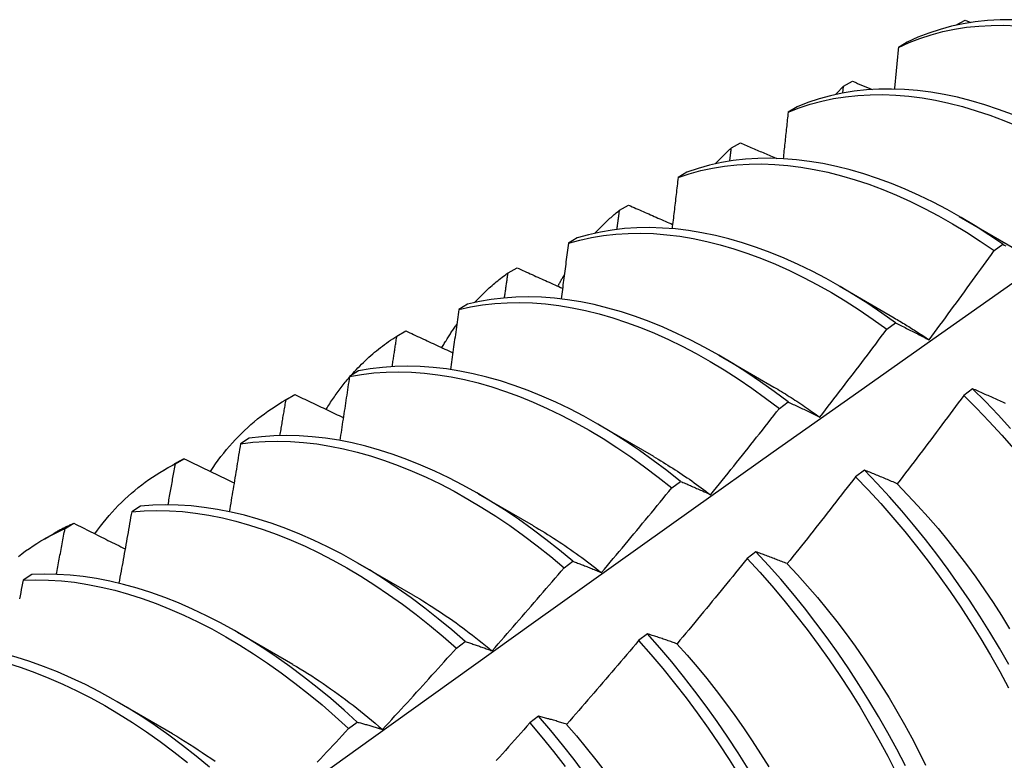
# Model space of a CAD drawing. Header units: inches. Extents: x 18 to 229, y 20 to 132.
# Tile 110 of 115: x 204.455 to 204.74, y 99.71 to 99.924. Entities that reach past the tile are written whole.
import ezdxf

# ---------------------------------------------------------------- set-up
doc = ezdxf.new("R2010")
doc.units = ezdxf.units.IN
doc.header["$MEASUREMENT"] = 0
doc.layers.add('Visible Edges(ANSI)', color=7, linetype='Continuous', lineweight=25)

msp = doc.modelspace()

# ---------------------------------------------------------------- linework, layer by layer
at = {"layer": 'Visible Edges(ANSI)'}
for p, q in [((204.72578, 99.92259), (204.72585, 99.92266)), ((204.72584, 99.9226), (204.72585, 99.92266)), ((204.72585, 99.92266), (204.72848, 99.92409)), ((204.72848, 99.92409), (204.73018, 99.9234)), ((204.71177, 99.9177), (204.70919, 99.91619)), ((204.69309, 99.90298), (204.69331, 99.90495)), ((204.69331, 99.90495), (204.69593, 99.90639)), ((204.67986, 99.89899), (204.67729, 99.89747)), ((204.66087, 99.88711), (204.66349, 99.88856)), ((204.64803, 99.88013), (204.64546, 99.8786)), ((204.62852, 99.86913), (204.63113, 99.87059)), ((204.7268, 99.86731), (204.74275, 99.85808)), ((204.61627, 99.86112), (204.61371, 99.85958)), ((204.73688, 99.85743), (204.73939, 99.85926)), ((204.59627, 99.85101), (204.59887, 99.85248)), ((204.69201, 99.84727), (204.70796, 99.83804)), ((204.58458, 99.84196), (204.58202, 99.8404)), ((204.70583, 99.83469), (204.70834, 99.83653)), ((204.5641, 99.83274), (204.5667, 99.83422)), ((204.65721, 99.82723), (204.67316, 99.818)), ((204.55296, 99.82264), (204.55041, 99.82107)), ((204.73064, 99.81749), (204.72812, 99.81559)), ((204.53154, 99.81406), (204.53435, 99.81568)), ((204.53202, 99.81433), (204.53461, 99.81583)), ((204.53461, 99.81583), (204.53435, 99.81568)), ((204.67475, 99.81183), (204.67726, 99.81368)), ((204.62241, 99.80719), (204.63836, 99.79796)), ((204.52141, 99.80317), (204.51886, 99.80159)), ((204.50003, 99.79578), (204.50261, 99.79728)), ((204.49674, 99.79402), (204.49956, 99.79564)), ((204.69934, 99.79397), (204.69681, 99.79206)), ((204.64364, 99.78885), (204.64616, 99.79071)), ((204.58761, 99.78715), (204.60356, 99.77792)), ((204.48992, 99.78355), (204.48738, 99.78196)), ((204.46811, 99.77707), (204.47069, 99.77859)), ((204.46195, 99.77398), (204.46476, 99.7756)), ((204.66799, 99.77034), (204.66546, 99.76843)), ((204.6125, 99.76575), (204.61502, 99.76762)), ((204.55281, 99.76711), (204.56876, 99.75789)), ((204.45849, 99.76378), (204.45595, 99.76217)), ((204.51801, 99.74708), (204.53396, 99.73785)), ((204.63659, 99.74663), (204.63405, 99.74471)), ((204.58133, 99.74254), (204.58385, 99.74442)), ((204.48321, 99.72704), (204.49916, 99.71781)), ((204.60512, 99.72283), (204.60258, 99.7209)), ((204.55012, 99.71923), (204.55264, 99.72112))]:
    msp.add_line(p, q, dxfattribs=at)
at = {"layer": 'Visible Edges(ANSI)', "flags": 128}
for points in [[(204.74226, 99.9242), (204.73859, 99.92417), (204.73499, 99.92396), (204.73145, 99.92359), (204.72797, 99.92303), (204.72457, 99.92231), (204.72125, 99.92141), (204.718, 99.92035), (204.71484, 99.91911), (204.71177, 99.9177)], [(204.70919, 99.91619), (204.71227, 99.91759), (204.71544, 99.91881), (204.71869, 99.91987), (204.72202, 99.92075), (204.72542, 99.92146), (204.7289, 99.922), (204.73245, 99.92237), (204.73606, 99.92256), (204.73973, 99.92257), (204.74345, 99.92242)], [(204.70919, 99.91619), (204.70914, 99.91569), (204.7091, 99.91519), (204.70905, 99.91469), (204.709, 99.91419), (204.70895, 99.91369), (204.70891, 99.91319), (204.70886, 99.91269), (204.70881, 99.91218), (204.70876, 99.91168), (204.70872, 99.91118), (204.70867, 99.91068), (204.70862, 99.91018), (204.70857, 99.90968), (204.70852, 99.90917), (204.70847, 99.90867), (204.70843, 99.90817), (204.70838, 99.90767), (204.70833, 99.90716), (204.70828, 99.90666), (204.70823, 99.90616), (204.70818, 99.90566), (204.70813, 99.90515), (204.70808, 99.90465), (204.70804, 99.90415)], [(204.69098, 99.90255), (204.69107, 99.90265), (204.69117, 99.90275), (204.69127, 99.90286), (204.69136, 99.90296), (204.69146, 99.90306), (204.69155, 99.90316), (204.69165, 99.90327), (204.69174, 99.90337), (204.69184, 99.90347), (204.69194, 99.90357), (204.69203, 99.90367), (204.69213, 99.90377), (204.69223, 99.90387), (204.69233, 99.90397), (204.69242, 99.90407), (204.69252, 99.90417), (204.69262, 99.90427), (204.69272, 99.90437), (204.69282, 99.90447), (204.69291, 99.90456), (204.69301, 99.90466), (204.69311, 99.90476), (204.69321, 99.90486), (204.69331, 99.90495)], [(204.69593, 99.90639), (204.69617, 99.90629), (204.69641, 99.90619), (204.69665, 99.90609), (204.69688, 99.906), (204.69712, 99.9059), (204.69736, 99.9058), (204.6976, 99.9057), (204.69784, 99.9056), (204.69807, 99.9055), (204.69831, 99.9054), (204.69855, 99.90531), (204.69879, 99.90521), (204.69902, 99.90511), (204.69926, 99.90501), (204.6995, 99.90491), (204.69974, 99.90481), (204.69998, 99.90472), (204.70021, 99.90462), (204.70045, 99.90452), (204.70069, 99.90442), (204.70093, 99.90432), (204.70117, 99.90422), (204.70141, 99.90413), (204.70164, 99.90403)], [(204.67729, 99.89747), (204.68045, 99.89871), (204.68369, 99.89977), (204.68702, 99.90066), (204.69042, 99.90139), (204.69389, 99.90193), (204.69744, 99.90231), (204.70104, 99.90251), (204.70471, 99.90254), (204.70843, 99.90239), (204.71221, 99.90207), (204.71603, 99.90158), (204.71989, 99.90091), (204.7238, 99.90008), (204.72773, 99.89907), (204.7317, 99.89789), (204.73569, 99.89655), (204.73969, 99.89504), (204.74372, 99.89337)], [(204.7422, 99.89678), (204.73819, 99.89828), (204.73421, 99.89961), (204.73024, 99.90077), (204.72631, 99.90176), (204.72241, 99.90259), (204.71855, 99.90324), (204.71473, 99.90372), (204.71096, 99.90403), (204.70724, 99.90416), (204.70358, 99.90412), (204.69998, 99.90391), (204.69644, 99.90352), (204.69297, 99.90296), (204.68957, 99.90222), (204.68625, 99.90132), (204.68302, 99.90024), (204.67986, 99.89899)], [(204.67729, 99.89747), (204.67723, 99.89691), (204.67717, 99.89635), (204.67711, 99.89579), (204.67705, 99.89523), (204.67699, 99.89467), (204.67693, 99.89411), (204.67687, 99.89355), (204.67681, 99.89299), (204.67676, 99.89243), (204.6767, 99.89187), (204.67664, 99.89131), (204.67658, 99.89075), (204.67652, 99.89019), (204.67646, 99.88962), (204.6764, 99.88906), (204.67634, 99.8885), (204.67628, 99.88794), (204.67622, 99.88738), (204.67616, 99.88682), (204.67609, 99.88625), (204.67603, 99.88569), (204.67597, 99.88513), (204.67591, 99.88457), (204.67585, 99.88401)], [(204.65618, 99.88251), (204.65637, 99.88271), (204.65656, 99.88291), (204.65675, 99.88312), (204.65693, 99.88332), (204.65712, 99.88351), (204.65732, 99.88371), (204.65751, 99.88391), (204.6577, 99.88411), (204.65789, 99.8843), (204.65809, 99.8845), (204.65828, 99.88469), (204.65848, 99.88488), (204.65867, 99.88507), (204.65887, 99.88526), (204.65906, 99.88545), (204.65926, 99.88564), (204.65946, 99.88583), (204.65966, 99.88601), (204.65986, 99.8862), (204.66006, 99.88638), (204.66026, 99.88657), (204.66046, 99.88675), (204.66067, 99.88693), (204.66087, 99.88711)], [(204.66041, 99.8833), (204.66043, 99.88346), (204.66045, 99.88362), (204.66047, 99.88378), (204.66048, 99.88394), (204.6605, 99.88409), (204.66052, 99.88425), (204.66054, 99.88441), (204.66056, 99.88457), (204.66058, 99.88473), (204.6606, 99.88489), (204.66062, 99.88505), (204.66064, 99.88521), (204.66066, 99.88537), (204.66068, 99.88552), (204.6607, 99.88568), (204.66072, 99.88584), (204.66073, 99.886), (204.66075, 99.88616), (204.66077, 99.88632), (204.66079, 99.88648), (204.66081, 99.88664), (204.66083, 99.88679), (204.66085, 99.88695), (204.66087, 99.88711)], [(204.66349, 99.88856), (204.66392, 99.88837), (204.66436, 99.88819), (204.66479, 99.888), (204.66523, 99.88781), (204.66567, 99.88763), (204.6661, 99.88744), (204.66654, 99.88725), (204.66698, 99.88707), (204.66742, 99.88688), (204.66785, 99.88669), (204.66829, 99.88651), (204.66873, 99.88632), (204.66916, 99.88613), (204.6696, 99.88595), (204.67004, 99.88576), (204.67048, 99.88558), (204.67091, 99.88539), (204.67135, 99.8852), (204.67179, 99.88502), (204.67223, 99.88483), (204.67267, 99.88465), (204.67311, 99.88446), (204.67354, 99.88427), (204.67398, 99.88409)], [(204.64546, 99.8786), (204.6487, 99.87967), (204.65202, 99.88058), (204.65542, 99.88131), (204.65889, 99.88187), (204.66243, 99.88225), (204.66603, 99.88246), (204.66969, 99.8825), (204.67341, 99.88237), (204.67718, 99.88206), (204.681, 99.88157), (204.68486, 99.88092), (204.68876, 99.88009), (204.6927, 99.87909), (204.69666, 99.87793), (204.70065, 99.8766), (204.70466, 99.8751), (204.70868, 99.87344), (204.71272, 99.87161), (204.71676, 99.86963), (204.7208, 99.86749), (204.72484, 99.8652), (204.72887, 99.86276), (204.73288, 99.86017), (204.73688, 99.85743)], [(204.73939, 99.85926), (204.73539, 99.86199), (204.73137, 99.86457), (204.72734, 99.867), (204.7233, 99.86928), (204.71926, 99.87141), (204.71522, 99.87338), (204.71119, 99.87519), (204.70716, 99.87684), (204.70316, 99.87832), (204.69917, 99.87964), (204.69521, 99.8808), (204.69128, 99.88178), (204.68738, 99.88259), (204.68352, 99.88323), (204.67971, 99.8837), (204.67594, 99.884), (204.67222, 99.88412), (204.66856, 99.88407), (204.66497, 99.88385), (204.66143, 99.88345), (204.65797, 99.88288), (204.65458, 99.88213), (204.65126, 99.88122), (204.64803, 99.88013)], [(204.64546, 99.8786), (204.64539, 99.87798), (204.64532, 99.87737), (204.64525, 99.87675), (204.64517, 99.87613), (204.6451, 99.87552), (204.64503, 99.8749), (204.64496, 99.87428), (204.64489, 99.87367), (204.64481, 99.87305), (204.64474, 99.87243), (204.64467, 99.87181), (204.6446, 99.8712), (204.64452, 99.87058), (204.64445, 99.86996), (204.64438, 99.86934), (204.64431, 99.86873), (204.64423, 99.86811), (204.64416, 99.86749), (204.64409, 99.86687), (204.64401, 99.86625), (204.64394, 99.86563), (204.64386, 99.86502), (204.64379, 99.8644), (204.64372, 99.86378)], [(204.63113, 99.87059), (204.63166, 99.87036), (204.63219, 99.87012), (204.63272, 99.86989), (204.63325, 99.86966), (204.63378, 99.86942), (204.63431, 99.86919), (204.63484, 99.86896), (204.63537, 99.86872), (204.6359, 99.86849), (204.63643, 99.86826), (204.63696, 99.86803), (204.63749, 99.86779), (204.63802, 99.86756), (204.63855, 99.86733), (204.63908, 99.8671), (204.63961, 99.86686), (204.64014, 99.86663), (204.64067, 99.8664), (204.6412, 99.86617), (204.64174, 99.86594), (204.64227, 99.8657), (204.6428, 99.86547), (204.64333, 99.86524), (204.64386, 99.86501)], [(204.62138, 99.86247), (204.62166, 99.86277), (204.62194, 99.86307), (204.62223, 99.86337), (204.62251, 99.86367), (204.6228, 99.86396), (204.62309, 99.86425), (204.62337, 99.86454), (204.62366, 99.86483), (204.62396, 99.86512), (204.62425, 99.8654), (204.62455, 99.86568), (204.62484, 99.86596), (204.62514, 99.86623), (204.62544, 99.86651), (204.62574, 99.86678), (204.62605, 99.86705), (204.62635, 99.86732), (204.62666, 99.86758), (204.62696, 99.86785), (204.62727, 99.86811), (204.62758, 99.86837), (204.62789, 99.86862), (204.62821, 99.86888), (204.62852, 99.86913)], [(204.62779, 99.86356), (204.62782, 99.86379), (204.62785, 99.86403), (204.62788, 99.86426), (204.62791, 99.86449), (204.62794, 99.86472), (204.62797, 99.86495), (204.628, 99.86519), (204.62803, 99.86542), (204.62807, 99.86565), (204.6281, 99.86588), (204.62813, 99.86611), (204.62816, 99.86635), (204.62819, 99.86658), (204.62822, 99.86681), (204.62825, 99.86704), (204.62828, 99.86728), (204.62831, 99.86751), (204.62834, 99.86774), (204.62837, 99.86797), (204.6284, 99.8682), (204.62843, 99.86843), (204.62846, 99.86867), (204.62849, 99.8689), (204.62852, 99.86913)], [(204.61371, 99.85958), (204.61702, 99.86049), (204.62042, 99.86123), (204.62388, 99.8618), (204.62742, 99.8622), (204.63102, 99.86242), (204.63468, 99.86247), (204.63839, 99.86234), (204.64216, 99.86204), (204.64598, 99.86157), (204.64984, 99.86092), (204.65373, 99.86011), (204.65767, 99.85912), (204.66163, 99.85796), (204.66561, 99.85664), (204.66962, 99.85515), (204.67364, 99.8535), (204.67768, 99.85169), (204.68172, 99.84971), (204.68576, 99.84758), (204.6898, 99.8453), (204.69383, 99.84287), (204.69785, 99.84028), (204.70185, 99.83756), (204.70583, 99.83469)], [(204.70834, 99.83653), (204.70436, 99.83939), (204.70035, 99.8421), (204.69634, 99.84468), (204.6923, 99.8471), (204.68826, 99.84937), (204.68422, 99.85149), (204.68018, 99.85345), (204.67615, 99.85525), (204.67213, 99.85689), (204.66812, 99.85837), (204.66414, 99.85968), (204.66018, 99.86082), (204.65625, 99.86179), (204.65235, 99.8626), (204.6485, 99.86323), (204.64468, 99.86369), (204.64092, 99.86397), (204.63721, 99.86409), (204.63355, 99.86403), (204.62996, 99.86379), (204.62643, 99.86338), (204.62297, 99.8628), (204.61958, 99.86204), (204.61627, 99.86112)], [(204.61371, 99.85958), (204.61362, 99.85891), (204.61354, 99.85824), (204.61345, 99.85756), (204.61337, 99.85689), (204.61328, 99.85622), (204.6132, 99.85555), (204.61311, 99.85488), (204.61302, 99.85421), (204.61294, 99.85354), (204.61285, 99.85287), (204.61276, 99.8522), (204.61268, 99.85153), (204.61259, 99.85086), (204.6125, 99.85018), (204.61242, 99.84951), (204.61233, 99.84884), (204.61224, 99.84817), (204.61216, 99.8475), (204.61207, 99.84682), (204.61198, 99.84615), (204.61189, 99.84548), (204.6118, 99.84481), (204.61172, 99.84413), (204.61163, 99.84346)], [(204.73939, 99.85926), (204.73981, 99.85905), (204.74023, 99.85883)], [(204.71805, 99.83164), (204.71885, 99.83271), (204.71964, 99.83377), (204.72043, 99.83484), (204.72122, 99.83591), (204.72202, 99.83698), (204.72281, 99.83805), (204.7236, 99.83912), (204.72438, 99.84019), (204.72517, 99.84127), (204.72596, 99.84234), (204.72674, 99.84341), (204.72753, 99.84449), (204.72831, 99.84556), (204.7291, 99.84664), (204.72988, 99.84771), (204.73066, 99.84879), (204.73144, 99.84987), (204.73222, 99.85095), (204.733, 99.85203), (204.73378, 99.85311), (204.73456, 99.85419), (204.73533, 99.85527), (204.73611, 99.85635), (204.73688, 99.85743)], [(204.58658, 99.84243), (204.58696, 99.84283), (204.58733, 99.84323), (204.58771, 99.84363), (204.58809, 99.84402), (204.58847, 99.8444), (204.58886, 99.84479), (204.58925, 99.84516), (204.58964, 99.84554), (204.59004, 99.84591), (204.59043, 99.84628), (204.59083, 99.84664), (204.59123, 99.847), (204.59164, 99.84736), (204.59205, 99.84771), (204.59246, 99.84806), (204.59287, 99.8484), (204.59329, 99.84874), (204.5937, 99.84908), (204.59413, 99.84941), (204.59455, 99.84974), (204.59497, 99.85006), (204.5954, 99.85038), (204.59583, 99.8507), (204.59627, 99.85101)], [(204.59523, 99.84376), (204.59527, 99.84406), (204.59532, 99.84436), (204.59536, 99.84467), (204.59541, 99.84497), (204.59545, 99.84527), (204.59549, 99.84557), (204.59554, 99.84587), (204.59558, 99.84618), (204.59562, 99.84648), (204.59567, 99.84678), (204.59571, 99.84708), (204.59575, 99.84738), (204.5958, 99.84769), (204.59584, 99.84799), (204.59588, 99.84829), (204.59592, 99.84859), (204.59597, 99.84889), (204.59601, 99.8492), (204.59605, 99.8495), (204.5961, 99.8498), (204.59614, 99.8501), (204.59618, 99.8504), (204.59622, 99.85071), (204.59627, 99.85101)], [(204.59887, 99.85248), (204.59942, 99.85223), (204.59996, 99.85198), (204.60051, 99.85173), (204.60106, 99.85149), (204.6016, 99.85124), (204.60215, 99.85099), (204.6027, 99.85074), (204.60325, 99.8505), (204.60379, 99.85025), (204.60434, 99.85), (204.60489, 99.84975), (204.60544, 99.84951), (204.60599, 99.84926), (204.60654, 99.84901), (204.60708, 99.84876), (204.60763, 99.84852), (204.60818, 99.84827), (204.60873, 99.84802), (204.60928, 99.84778), (204.60983, 99.84753), (204.61038, 99.84728), (204.61093, 99.84704), (204.61148, 99.84679), (204.61203, 99.84654)], [(204.6107, 99.84714), (204.61077, 99.84728), (204.61085, 99.84742), (204.61092, 99.84756), (204.611, 99.8477), (204.61107, 99.84784), (204.61115, 99.84798), (204.61122, 99.84812), (204.6113, 99.84826), (204.61137, 99.8484), (204.61145, 99.84854), (204.61153, 99.84868), (204.6116, 99.84882), (204.61168, 99.84895), (204.61176, 99.84909), (204.61183, 99.84923), (204.61191, 99.84937), (204.61199, 99.8495), (204.61207, 99.84964), (204.61215, 99.84978), (204.61222, 99.84991), (204.6123, 99.85005), (204.61238, 99.85018), (204.61246, 99.85032), (204.61254, 99.85046)], [(204.30107, 99.53115), (204.32449, 99.54822), (204.34789, 99.56526), (204.37126, 99.58226), (204.3946, 99.59922), (204.41791, 99.61614), (204.4412, 99.63302), (204.46447, 99.64985), (204.48771, 99.66664), (204.51094, 99.68339), (204.53414, 99.70009), (204.55732, 99.71674), (204.58049, 99.73334), (204.60364, 99.74989), (204.62677, 99.76639), (204.6499, 99.78284), (204.673, 99.79924), (204.6961, 99.81558), (204.71919, 99.83187), (204.74227, 99.8481)], [(204.58202, 99.8404), (204.58541, 99.84115), (204.58887, 99.84173), (204.59241, 99.84214), (204.596, 99.84237), (204.59966, 99.84243), (204.60337, 99.84231), (204.60714, 99.84202), (204.61095, 99.84156), (204.61481, 99.84093), (204.6187, 99.84012), (204.62263, 99.83914), (204.62659, 99.838), (204.63058, 99.83668), (204.63458, 99.83521), (204.63861, 99.83356), (204.64264, 99.83176), (204.64668, 99.8298), (204.65072, 99.82768), (204.65476, 99.8254), (204.65879, 99.82298), (204.66281, 99.8204), (204.66681, 99.81768), (204.67079, 99.81482), (204.67475, 99.81183)], [(204.67726, 99.81368), (204.6733, 99.81667), (204.66932, 99.81951), (204.66532, 99.82222), (204.6613, 99.82478), (204.65727, 99.8272), (204.65323, 99.82946), (204.64918, 99.83157), (204.64514, 99.83352), (204.64111, 99.83531), (204.63709, 99.83694), (204.63309, 99.83841), (204.6291, 99.83971), (204.62514, 99.84084), (204.62122, 99.84181), (204.61732, 99.8426), (204.61347, 99.84322), (204.60966, 99.84367), (204.6059, 99.84395), (204.60219, 99.84405), (204.59854, 99.84398), (204.59495, 99.84373), (204.59142, 99.84331), (204.58796, 99.84272), (204.58458, 99.84196)], [(204.58202, 99.8404), (204.58193, 99.83968), (204.58183, 99.83896), (204.58173, 99.83824), (204.58163, 99.83751), (204.58153, 99.83679), (204.58142, 99.83607), (204.58132, 99.83535), (204.58122, 99.83463), (204.58112, 99.8339), (204.58102, 99.83318), (204.58092, 99.83246), (204.58082, 99.83174), (204.58072, 99.83101), (204.58061, 99.83029), (204.58051, 99.82957), (204.58041, 99.82884), (204.58031, 99.82812), (204.5802, 99.8274), (204.5801, 99.82667), (204.58, 99.82595), (204.57989, 99.82522), (204.57979, 99.8245), (204.57969, 99.82377), (204.57958, 99.82305)], [(204.57714, 99.82938), (204.57731, 99.82967), (204.57748, 99.82996), (204.57765, 99.83025), (204.57782, 99.83054), (204.57799, 99.83083), (204.57816, 99.83112), (204.57833, 99.8314), (204.57851, 99.83169), (204.57868, 99.83197), (204.57886, 99.83225), (204.57903, 99.83253), (204.57921, 99.83281), (204.57939, 99.83309), (204.57957, 99.83337), (204.57975, 99.83365), (204.57993, 99.83392), (204.58012, 99.8342), (204.5803, 99.83447), (204.58049, 99.83474), (204.58067, 99.83501), (204.58086, 99.83528), (204.58105, 99.83555), (204.58124, 99.83582), (204.58143, 99.83608)], [(204.70796, 99.838), (204.70838, 99.83775), (204.70881, 99.83751), (204.70923, 99.83726), (204.70965, 99.83701), (204.71007, 99.83676), (204.7105, 99.8365), (204.71092, 99.83625), (204.71134, 99.83599), (204.71176, 99.83573), (204.71218, 99.83547), (204.7126, 99.83521), (204.71302, 99.83494), (204.71344, 99.83467), (204.71386, 99.83441), (204.71428, 99.83414), (204.7147, 99.83386), (204.71512, 99.83359), (204.71554, 99.83331), (204.71596, 99.83304), (204.71638, 99.83276), (204.7168, 99.83248), (204.71722, 99.83219), (204.71764, 99.83191), (204.71805, 99.83162)], [(204.70834, 99.83653), (204.70873, 99.83634), (204.70913, 99.83614), (204.70953, 99.83595), (204.70993, 99.83575), (204.71033, 99.83555), (204.71073, 99.83536), (204.71113, 99.83516), (204.71153, 99.83496), (204.71193, 99.83476), (204.71233, 99.83455), (204.71274, 99.83435), (204.71314, 99.83415), (204.71355, 99.83394), (204.71395, 99.83374), (204.71436, 99.83353), (204.71477, 99.83333), (204.71517, 99.83312), (204.71558, 99.83291), (204.71599, 99.8327), (204.7164, 99.83249), (204.71681, 99.83228), (204.71723, 99.83207), (204.71764, 99.83185), (204.71805, 99.83164)], [(204.5667, 99.83422), (204.56726, 99.83396), (204.56783, 99.8337), (204.56839, 99.83344), (204.56895, 99.83317), (204.56952, 99.83291), (204.57008, 99.83265), (204.57065, 99.83239), (204.57121, 99.83212), (204.57178, 99.83186), (204.57234, 99.8316), (204.57291, 99.83134), (204.57347, 99.83107), (204.57404, 99.83081), (204.57461, 99.83055), (204.57517, 99.83029), (204.57574, 99.83003), (204.57631, 99.82976), (204.57687, 99.8295), (204.57744, 99.82924), (204.57801, 99.82898), (204.57858, 99.82872), (204.57914, 99.82845), (204.57971, 99.82819), (204.58028, 99.82793)], [(204.68648, 99.80931), (204.6873, 99.81036), (204.68811, 99.81141), (204.68892, 99.81246), (204.68974, 99.81352), (204.69055, 99.81457), (204.69136, 99.81562), (204.69217, 99.81667), (204.69298, 99.81773), (204.69379, 99.81878), (204.6946, 99.81984), (204.69541, 99.8209), (204.69621, 99.82195), (204.69702, 99.82301), (204.69783, 99.82407), (204.69863, 99.82513), (204.69943, 99.82619), (204.70023, 99.82725), (204.70104, 99.82831), (204.70184, 99.82937), (204.70264, 99.83043), (204.70344, 99.8315), (204.70423, 99.83256), (204.70503, 99.83362), (204.70583, 99.83469)], [(204.55083, 99.82133), (204.55133, 99.82189), (204.55183, 99.82244), (204.55234, 99.82298), (204.55285, 99.82352), (204.55336, 99.82405), (204.55389, 99.82457), (204.55441, 99.82509), (204.55494, 99.8256), (204.55548, 99.8261), (204.55602, 99.82659), (204.55657, 99.82708), (204.55712, 99.82756), (204.55767, 99.82803), (204.55824, 99.8285), (204.5588, 99.82895), (204.55937, 99.8294), (204.55995, 99.82985), (204.56053, 99.83028), (204.56111, 99.83071), (204.5617, 99.83113), (204.56229, 99.83155), (204.56289, 99.83195), (204.56349, 99.83235), (204.5641, 99.83274)], [(204.56273, 99.82389), (204.56279, 99.82426), (204.56285, 99.82463), (204.56291, 99.825), (204.56296, 99.82536), (204.56302, 99.82573), (204.56308, 99.8261), (204.56314, 99.82647), (204.56319, 99.82684), (204.56325, 99.82721), (204.56331, 99.82758), (204.56337, 99.82795), (204.56342, 99.82832), (204.56348, 99.82869), (204.56354, 99.82906), (204.56359, 99.82942), (204.56365, 99.82979), (204.56371, 99.83016), (204.56376, 99.83053), (204.56382, 99.8309), (204.56388, 99.83127), (204.56393, 99.83164), (204.56399, 99.83201), (204.56405, 99.83237), (204.5641, 99.83274)], [(204.55041, 99.82107), (204.55387, 99.82166), (204.5574, 99.82208), (204.56099, 99.82232), (204.56464, 99.82239), (204.56835, 99.82229), (204.57211, 99.82201), (204.57592, 99.82155), (204.57978, 99.82093), (204.58367, 99.82013), (204.5876, 99.81917), (204.59156, 99.81803), (204.59554, 99.81673), (204.59955, 99.81526), (204.60357, 99.81363), (204.6076, 99.81183), (204.61164, 99.80988), (204.61568, 99.80777), (204.61972, 99.8055), (204.62375, 99.80308), (204.62777, 99.80052), (204.63178, 99.79781), (204.63576, 99.79496), (204.63972, 99.79197), (204.64364, 99.78885)], [(204.64616, 99.79071), (204.64223, 99.79382), (204.63827, 99.7968), (204.63429, 99.79964), (204.63028, 99.80234), (204.62626, 99.80489), (204.62223, 99.8073), (204.61819, 99.80955), (204.61415, 99.81165), (204.61011, 99.81359), (204.60607, 99.81538), (204.60205, 99.817), (204.59805, 99.81845), (204.59407, 99.81974), (204.59011, 99.82087), (204.58619, 99.82182), (204.5823, 99.8226), (204.57844, 99.82321), (204.57464, 99.82365), (204.57088, 99.82392), (204.56717, 99.82401), (204.56352, 99.82393), (204.55994, 99.82367), (204.55642, 99.82324), (204.55296, 99.82264)], [(204.54363, 99.81153), (204.54389, 99.81194), (204.54415, 99.81236), (204.54441, 99.81277), (204.54467, 99.81318), (204.54494, 99.81358), (204.5452, 99.81399), (204.54547, 99.81439), (204.54574, 99.81478), (204.54602, 99.81518), (204.54629, 99.81557), (204.54657, 99.81596), (204.54685, 99.81635), (204.54713, 99.81674), (204.54742, 99.81712), (204.5477, 99.8175), (204.54799, 99.81788), (204.54828, 99.81825), (204.54857, 99.81862), (204.54887, 99.81899), (204.54916, 99.81936), (204.54946, 99.81973), (204.54976, 99.82009), (204.55007, 99.82045), (204.55037, 99.8208)], [(204.55041, 99.82107), (204.5503, 99.8203), (204.55018, 99.81953), (204.55006, 99.81876), (204.54995, 99.81799), (204.54983, 99.81722), (204.54972, 99.81645), (204.5496, 99.81568), (204.54948, 99.81491), (204.54936, 99.81414), (204.54925, 99.81336), (204.54913, 99.81259), (204.54901, 99.81182), (204.54889, 99.81105), (204.54878, 99.81028), (204.54866, 99.8095), (204.54854, 99.80873), (204.54842, 99.80796), (204.5483, 99.80719), (204.54818, 99.80641), (204.54806, 99.80564), (204.54794, 99.80487), (204.54782, 99.80409), (204.5477, 99.80332), (204.54758, 99.80255)], [(204.67315, 99.81799), (204.67371, 99.81767), (204.67427, 99.81734), (204.67483, 99.817), (204.67538, 99.81667), (204.67594, 99.81633), (204.6765, 99.81599), (204.67706, 99.81564), (204.67761, 99.81529), (204.67817, 99.81494), (204.67872, 99.81459), (204.67928, 99.81423), (204.67983, 99.81387), (204.68039, 99.8135), (204.68094, 99.81313), (204.6815, 99.81276), (204.68205, 99.81239), (204.6826, 99.81201), (204.68316, 99.81163), (204.68371, 99.81125), (204.68426, 99.81086), (204.68481, 99.81047), (204.68536, 99.81008), (204.68591, 99.80968), (204.68646, 99.80928)], [(204.74022, 99.81322), (204.73979, 99.81342), (204.73937, 99.81361), (204.73895, 99.8138), (204.73852, 99.81399), (204.7381, 99.81419), (204.73768, 99.81438), (204.73726, 99.81457), (204.73684, 99.81475), (204.73642, 99.81494), (204.736, 99.81513), (204.73559, 99.81532), (204.73517, 99.8155), (204.73475, 99.81569), (204.73434, 99.81587), (204.73393, 99.81605), (204.73351, 99.81624), (204.7331, 99.81642), (204.73269, 99.8166), (204.73228, 99.81678), (204.73187, 99.81696), (204.73146, 99.81714), (204.73105, 99.81732), (204.73064, 99.81749)], [(204.74162, 99.80604), (204.73802, 99.80996), (204.73436, 99.81378), (204.73064, 99.81749)], [(204.51017, 99.79359), (204.51091, 99.79469), (204.51166, 99.79577), (204.51243, 99.79683), (204.51321, 99.79787), (204.51401, 99.79889), (204.51483, 99.79989), (204.51566, 99.80087), (204.51651, 99.80183), (204.51737, 99.80277), (204.51825, 99.80369), (204.51914, 99.80459), (204.52005, 99.80546), (204.52097, 99.80632), (204.5219, 99.80716), (204.52285, 99.80797), (204.52382, 99.80877), (204.5248, 99.80954), (204.52579, 99.81029), (204.52679, 99.81102), (204.52781, 99.81172), (204.52885, 99.81241), (204.52989, 99.81307), (204.53095, 99.81371), (204.53202, 99.81433)], [(204.53029, 99.80395), (204.53037, 99.80438), (204.53044, 99.80481), (204.53051, 99.80525), (204.53059, 99.80568), (204.53066, 99.80611), (204.53073, 99.80655), (204.5308, 99.80698), (204.53088, 99.80741), (204.53095, 99.80784), (204.53102, 99.80828), (204.53109, 99.80871), (204.53116, 99.80914), (204.53124, 99.80958), (204.53131, 99.81001), (204.53138, 99.81044), (204.53145, 99.81087), (204.53152, 99.81131), (204.53159, 99.81174), (204.53167, 99.81217), (204.53174, 99.8126), (204.53181, 99.81304), (204.53188, 99.81347), (204.53195, 99.8139), (204.53202, 99.81433)], [(204.53461, 99.81583), (204.53519, 99.81555), (204.53577, 99.81527), (204.53635, 99.81499), (204.53694, 99.81472), (204.53752, 99.81444), (204.5381, 99.81416), (204.53868, 99.81388), (204.53926, 99.81361), (204.53984, 99.81333), (204.54043, 99.81305), (204.54101, 99.81277), (204.54159, 99.8125), (204.54218, 99.81222), (204.54276, 99.81194), (204.54334, 99.81167), (204.54393, 99.81139), (204.54451, 99.81111), (204.5451, 99.81083), (204.54568, 99.81056), (204.54626, 99.81028), (204.54685, 99.81), (204.54743, 99.80973), (204.54802, 99.80945), (204.54861, 99.80917)], [(204.67726, 99.81368), (204.67764, 99.81351), (204.67801, 99.81334), (204.67839, 99.81316), (204.67877, 99.81299), (204.67915, 99.81281), (204.67953, 99.81264), (204.67991, 99.81246), (204.68029, 99.81228), (204.68067, 99.8121), (204.68105, 99.81192), (204.68143, 99.81174), (204.68182, 99.81156), (204.6822, 99.81138), (204.68259, 99.8112), (204.68297, 99.81101), (204.68336, 99.81083), (204.68375, 99.81064), (204.68414, 99.81045), (204.68452, 99.81027), (204.68491, 99.81008), (204.6853, 99.80989), (204.6857, 99.8097), (204.68609, 99.80951), (204.68648, 99.80931)], [(204.72812, 99.81559), (204.72732, 99.81452), (204.72653, 99.81345), (204.72574, 99.81238), (204.72494, 99.81131), (204.72414, 99.81023), (204.72335, 99.80916), (204.72255, 99.80809), (204.72175, 99.80703), (204.72095, 99.80596), (204.72015, 99.80489), (204.71935, 99.80382), (204.71855, 99.80276), (204.71774, 99.80169), (204.71694, 99.80063), (204.71613, 99.79956), (204.71533, 99.7985), (204.71452, 99.79744), (204.71372, 99.79638), (204.71291, 99.79531), (204.7121, 99.79425), (204.71129, 99.79319), (204.71048, 99.79213), (204.70967, 99.79108), (204.70886, 99.79002)], [(204.72812, 99.81559), (204.73183, 99.81188), (204.73548, 99.80805), (204.73908, 99.80412), (204.74261, 99.80009)], [(204.65489, 99.78688), (204.65572, 99.78792), (204.65656, 99.78895), (204.6574, 99.78998), (204.65823, 99.79101), (204.65906, 99.79205), (204.6599, 99.79308), (204.66073, 99.79412), (204.66156, 99.79515), (204.66239, 99.79619), (204.66322, 99.79723), (204.66405, 99.79827), (204.66488, 99.7993), (204.66571, 99.80034), (204.66653, 99.80138), (204.66736, 99.80243), (204.66818, 99.80347), (204.66901, 99.80451), (204.66983, 99.80555), (204.67065, 99.8066), (204.67147, 99.80764), (204.67229, 99.80869), (204.67311, 99.80973), (204.67393, 99.81078), (204.67475, 99.81183)], [(204.51886, 99.80159), (204.52239, 99.80202), (204.52597, 99.80227), (204.52962, 99.80235), (204.53333, 99.80226), (204.53709, 99.80199), (204.5409, 99.80155), (204.54475, 99.80093), (204.54864, 99.80015), (204.55257, 99.79919), (204.55652, 99.79806), (204.56051, 99.79677), (204.56451, 99.79531), (204.56853, 99.79369), (204.57256, 99.7919), (204.5766, 99.78996), (204.58064, 99.78786), (204.58468, 99.7856), (204.58872, 99.78319), (204.59274, 99.78064), (204.59674, 99.77794), (204.60073, 99.77509), (204.60468, 99.77211), (204.60861, 99.769), (204.6125, 99.76575)], [(204.61502, 99.76762), (204.61113, 99.77086), (204.6072, 99.77396), (204.60324, 99.77693), (204.59925, 99.77977), (204.59524, 99.78246), (204.59122, 99.785), (204.58719, 99.7874), (204.58315, 99.78964), (204.57911, 99.79173), (204.57507, 99.79366), (204.57104, 99.79544), (204.56702, 99.79705), (204.56302, 99.79849), (204.55903, 99.79977), (204.55508, 99.80089), (204.55116, 99.80183), (204.54727, 99.8026), (204.54342, 99.80321), (204.53961, 99.80363), (204.53586, 99.80389), (204.53216, 99.80397), (204.52851, 99.80388), (204.52493, 99.80361), (204.52141, 99.80317)], [(204.51886, 99.80159), (204.51873, 99.80078), (204.5186, 99.79996), (204.51847, 99.79914), (204.51833, 99.79833), (204.5182, 99.79751), (204.51807, 99.79669), (204.51793, 99.79587), (204.5178, 99.79506), (204.51766, 99.79424), (204.51753, 99.79342), (204.51739, 99.7926), (204.51726, 99.79178), (204.51712, 99.79096), (204.51699, 99.79015), (204.51685, 99.78933), (204.51671, 99.78851), (204.51658, 99.78769), (204.51644, 99.78687), (204.5163, 99.78605), (204.51617, 99.78523), (204.51603, 99.78441), (204.51589, 99.78359), (204.51575, 99.78277), (204.51561, 99.78195)], [(204.50261, 99.79728), (204.50248, 99.79722), (204.50235, 99.79715), (204.50222, 99.79709), (204.50209, 99.79702), (204.50197, 99.79695), (204.50184, 99.79689), (204.50171, 99.79682), (204.50158, 99.79675), (204.50145, 99.79669), (204.50133, 99.79662), (204.5012, 99.79655), (204.50107, 99.79648), (204.50094, 99.79641), (204.50082, 99.79634), (204.50069, 99.79628), (204.50056, 99.79621), (204.50044, 99.79614), (204.50031, 99.79607), (204.50018, 99.796), (204.50006, 99.79593), (204.49993, 99.79585), (204.49981, 99.79578), (204.49968, 99.79571), (204.49956, 99.79564)], [(204.50261, 99.79728), (204.50321, 99.79699), (204.5038, 99.7967), (204.5044, 99.7964), (204.505, 99.79611), (204.5056, 99.79582), (204.5062, 99.79553), (204.50679, 99.79523), (204.50739, 99.79494), (204.50799, 99.79465), (204.50859, 99.79436), (204.50919, 99.79407), (204.50979, 99.79377), (204.51039, 99.79348), (204.51099, 99.79319), (204.51159, 99.7929), (204.51219, 99.7926), (204.51279, 99.79231), (204.51339, 99.79202), (204.514, 99.79173), (204.5146, 99.79144), (204.5152, 99.79114), (204.5158, 99.79085), (204.5164, 99.79056), (204.51701, 99.79027)], [(204.63835, 99.79791), (204.63904, 99.79751), (204.63974, 99.7971), (204.64043, 99.79668), (204.64113, 99.79626), (204.64182, 99.79583), (204.64251, 99.7954), (204.6432, 99.79497), (204.6439, 99.79453), (204.64459, 99.79408), (204.64528, 99.79363), (204.64597, 99.79317), (204.64666, 99.79271), (204.64735, 99.79225), (204.64804, 99.79178), (204.64873, 99.79131), (204.64941, 99.79083), (204.6501, 99.79034), (204.65078, 99.78985), (204.65147, 99.78936), (204.65215, 99.78886), (204.65284, 99.78836), (204.65352, 99.78785), (204.6542, 99.78734), (204.65488, 99.78683)], [(204.47674, 99.77556), (204.47753, 99.77665), (204.47834, 99.77773), (204.47916, 99.77878), (204.48, 99.77981), (204.48086, 99.78082), (204.48173, 99.78181), (204.48262, 99.78278), (204.48352, 99.78372), (204.48444, 99.78465), (204.48538, 99.78555), (204.48633, 99.78643), (204.4873, 99.78729), (204.48828, 99.78812), (204.48928, 99.78893), (204.49029, 99.78972), (204.49131, 99.79049), (204.49235, 99.79123), (204.49341, 99.79195), (204.49448, 99.79265), (204.49556, 99.79332), (204.49666, 99.79397), (204.49777, 99.7946), (204.49889, 99.7952), (204.50003, 99.79578)], [(204.49791, 99.78393), (204.498, 99.78443), (204.49809, 99.78492), (204.49818, 99.78541), (204.49827, 99.78591), (204.49836, 99.7864), (204.49845, 99.78689), (204.49853, 99.78739), (204.49862, 99.78788), (204.49871, 99.78838), (204.4988, 99.78887), (204.49889, 99.78936), (204.49898, 99.78986), (204.49906, 99.79035), (204.49915, 99.79084), (204.49924, 99.79134), (204.49933, 99.79183), (204.49942, 99.79232), (204.4995, 99.79282), (204.49959, 99.79331), (204.49968, 99.7938), (204.49977, 99.7943), (204.49985, 99.79479), (204.49994, 99.79528), (204.50003, 99.79578)], [(204.70886, 99.79002), (204.70845, 99.79019), (204.70805, 99.79036), (204.70764, 99.79054), (204.70724, 99.79071), (204.70684, 99.79088), (204.70644, 99.79105), (204.70604, 99.79122), (204.70564, 99.79139), (204.70524, 99.79155), (204.70484, 99.79172), (204.70444, 99.79189), (204.70404, 99.79205), (204.70365, 99.79222), (204.70325, 99.79238), (204.70286, 99.79254), (204.70246, 99.7927), (204.70207, 99.79286), (204.70168, 99.79302), (204.70129, 99.79318), (204.7009, 99.79334), (204.70051, 99.7935), (204.70012, 99.79366), (204.69973, 99.79381), (204.69934, 99.79397)], [(204.74111, 99.73776), (204.73843, 99.74248), (204.73565, 99.74715), (204.73277, 99.75177), (204.72979, 99.75633), (204.72672, 99.76083), (204.72357, 99.76527), (204.72033, 99.76963), (204.71701, 99.77391), (204.71361, 99.77811), (204.71015, 99.78222), (204.70661, 99.78624), (204.70301, 99.79015), (204.69934, 99.79397)], [(204.64616, 99.79071), (204.64651, 99.79056), (204.64687, 99.79041), (204.64722, 99.79026), (204.64758, 99.79011), (204.64794, 99.78996), (204.6483, 99.7898), (204.64866, 99.78965), (204.64902, 99.78949), (204.64938, 99.78934), (204.64974, 99.78918), (204.65011, 99.78902), (204.65047, 99.78886), (204.65083, 99.7887), (204.6512, 99.78854), (204.65156, 99.78838), (204.65193, 99.78822), (204.6523, 99.78805), (204.65267, 99.78789), (204.65303, 99.78772), (204.6534, 99.78756), (204.65377, 99.78739), (204.65414, 99.78722), (204.65451, 99.78705), (204.65489, 99.78688)], [(204.69681, 99.79206), (204.696, 99.79101), (204.69518, 99.78995), (204.69436, 99.7889), (204.69355, 99.78784), (204.69273, 99.78679), (204.69191, 99.78574), (204.69109, 99.78469), (204.69027, 99.78364), (204.68945, 99.78259), (204.68863, 99.78154), (204.6878, 99.78049), (204.68698, 99.77944), (204.68615, 99.7784), (204.68533, 99.77735), (204.6845, 99.7763), (204.68367, 99.77526), (204.68285, 99.77422), (204.68202, 99.77317), (204.68119, 99.77213), (204.68036, 99.77109), (204.67953, 99.77005), (204.6787, 99.76901), (204.67786, 99.76797), (204.67703, 99.76693)], [(204.69681, 99.79206), (204.70047, 99.78824), (204.70407, 99.78432), (204.7076, 99.78029), (204.71106, 99.77618), (204.71445, 99.77197), (204.71777, 99.76768), (204.721, 99.76331), (204.72415, 99.75887), (204.72721, 99.75437), (204.73018, 99.7498), (204.73305, 99.74517), (204.73583, 99.7405), (204.7385, 99.73578), (204.74107, 99.73103)], [(204.62327, 99.76435), (204.62413, 99.76537), (204.62499, 99.76638), (204.62584, 99.76739), (204.6267, 99.76841), (204.62755, 99.76942), (204.62841, 99.77044), (204.62926, 99.77145), (204.63011, 99.77247), (204.63097, 99.77349), (204.63182, 99.77451), (204.63267, 99.77553), (204.63352, 99.77655), (204.63436, 99.77757), (204.63521, 99.77859), (204.63606, 99.77961), (204.6369, 99.78064), (204.63775, 99.78166), (204.63859, 99.78268), (204.63944, 99.78371), (204.64028, 99.78474), (204.64112, 99.78576), (204.64196, 99.78679), (204.6428, 99.78782), (204.64364, 99.78885)], [(204.70884, 99.78997), (204.71187, 99.78686), (204.71485, 99.78367), (204.71778, 99.78041), (204.72066, 99.77707), (204.72348, 99.77366), (204.72624, 99.77018), (204.72893, 99.76664), (204.73156, 99.76304), (204.73411, 99.75939), (204.7366, 99.75568), (204.73901, 99.75192), (204.74134, 99.74813)], [(204.48738, 99.78196), (204.48723, 99.7811), (204.48708, 99.78024), (204.48692, 99.77938), (204.48677, 99.77852), (204.48662, 99.77765), (204.48647, 99.77679), (204.48632, 99.77593), (204.48617, 99.77507), (204.48601, 99.77421), (204.48586, 99.77335), (204.48571, 99.77248), (204.48555, 99.77162), (204.4854, 99.77076), (204.48524, 99.7699), (204.48509, 99.76903), (204.48494, 99.76817), (204.48478, 99.76731), (204.48463, 99.76644), (204.48447, 99.76558), (204.48431, 99.76472), (204.48416, 99.76385), (204.484, 99.76299), (204.48384, 99.76213), (204.48369, 99.76126)], [(204.48738, 99.78196), (204.49096, 99.78222), (204.49461, 99.78231), (204.49831, 99.78223), (204.50207, 99.78197), (204.50587, 99.78154), (204.50972, 99.78093), (204.51361, 99.78016), (204.51753, 99.77921), (204.52149, 99.7781), (204.52547, 99.77681), (204.52947, 99.77536), (204.53349, 99.77375), (204.53753, 99.77197), (204.54156, 99.77004), (204.54561, 99.76795), (204.54965, 99.7657), (204.55368, 99.7633), (204.5577, 99.76075), (204.56171, 99.75806), (204.56569, 99.75523), (204.56965, 99.75225), (204.57358, 99.74915), (204.57748, 99.74591), (204.58133, 99.74254)], [(204.58385, 99.74442), (204.57999, 99.74778), (204.57609, 99.75101), (204.57216, 99.7541), (204.5682, 99.75707), (204.56421, 99.75989), (204.56021, 99.76257), (204.55619, 99.76511), (204.55215, 99.76749), (204.54811, 99.76973), (204.54407, 99.77181), (204.54003, 99.77373), (204.536, 99.7755), (204.53198, 99.7771), (204.52798, 99.77854), (204.524, 99.77981), (204.52005, 99.78091), (204.51613, 99.78184), (204.51224, 99.78261), (204.50839, 99.7832), (204.50459, 99.78361), (204.50084, 99.78386), (204.49714, 99.78393), (204.4935, 99.78383), (204.48992, 99.78355)], [(204.4546, 99.76899), (204.45565, 99.7698), (204.45671, 99.77059), (204.45778, 99.77135), (204.45887, 99.77208), (204.45998, 99.7728), (204.4611, 99.77348), (204.46223, 99.77414), (204.46338, 99.77478), (204.46454, 99.77539), (204.46572, 99.77598), (204.46691, 99.77654), (204.46811, 99.77707)], [(204.47069, 99.77859), (204.47043, 99.77848), (204.47018, 99.77837), (204.46993, 99.77825), (204.46967, 99.77814), (204.46942, 99.77802), (204.46917, 99.7779), (204.46892, 99.77778), (204.46867, 99.77766), (204.46842, 99.77754), (204.46817, 99.77742), (204.46793, 99.7773), (204.46768, 99.77718), (204.46743, 99.77705), (204.46719, 99.77692), (204.46694, 99.7768), (204.46669, 99.77667), (204.46645, 99.77654), (204.46621, 99.77641), (204.46596, 99.77628), (204.46572, 99.77614), (204.46548, 99.77601), (204.46524, 99.77587), (204.465, 99.77574), (204.46476, 99.7756)], [(204.46558, 99.76384), (204.46569, 99.76439), (204.46579, 99.76494), (204.4659, 99.76549), (204.46601, 99.76605), (204.46611, 99.7666), (204.46622, 99.76715), (204.46633, 99.7677), (204.46643, 99.76825), (204.46654, 99.76881), (204.46664, 99.76936), (204.46675, 99.76991), (204.46686, 99.77046), (204.46696, 99.77101), (204.46707, 99.77156), (204.46717, 99.77211), (204.46728, 99.77266), (204.46738, 99.77322), (204.46749, 99.77377), (204.46759, 99.77432), (204.4677, 99.77487), (204.4678, 99.77542), (204.4679, 99.77597), (204.46801, 99.77652), (204.46811, 99.77707)], [(204.47069, 99.77859), (204.4713, 99.77828), (204.47191, 99.77797), (204.47253, 99.77767), (204.47314, 99.77736), (204.47376, 99.77705), (204.47437, 99.77675), (204.47499, 99.77644), (204.4756, 99.77613), (204.47622, 99.77582), (204.47683, 99.77552), (204.47745, 99.77521), (204.47806, 99.7749), (204.47868, 99.77459), (204.4793, 99.77429), (204.47991, 99.77398), (204.48053, 99.77367), (204.48115, 99.77336), (204.48177, 99.77306), (204.48239, 99.77275), (204.483, 99.77244), (204.48362, 99.77214), (204.48424, 99.77183), (204.48486, 99.77152), (204.48548, 99.77121)], [(204.60356, 99.77786), (204.60439, 99.77738), (204.60522, 99.77689), (204.60606, 99.77639), (204.60688, 99.77589), (204.60771, 99.77537), (204.60854, 99.77485), (204.60937, 99.77433), (204.6102, 99.7738), (204.61102, 99.77326), (204.61185, 99.77271), (204.61267, 99.77215), (204.61349, 99.77159), (204.61432, 99.77103), (204.61514, 99.77045), (204.61596, 99.76987), (204.61678, 99.76928), (204.61759, 99.76869), (204.61841, 99.76809), (204.61922, 99.76748), (204.62004, 99.76686), (204.62085, 99.76624), (204.62166, 99.76561), (204.62246, 99.76498), (204.62327, 99.76434)], [(204.67703, 99.76693), (204.67664, 99.76708), (204.67626, 99.76723), (204.67587, 99.76738), (204.67549, 99.76753), (204.67511, 99.76768), (204.67473, 99.76783), (204.67435, 99.76797), (204.67397, 99.76812), (204.67359, 99.76827), (204.67321, 99.76841), (204.67283, 99.76855), (204.67245, 99.7687), (204.67208, 99.76884), (204.6717, 99.76898), (204.67133, 99.76912), (204.67095, 99.76926), (204.67058, 99.7694), (204.67021, 99.76954), (204.66984, 99.76967), (204.66947, 99.76981), (204.6691, 99.76994), (204.66873, 99.77008), (204.66836, 99.77021), (204.66799, 99.77034)], [(204.71122, 99.70847), (204.70874, 99.71325), (204.70616, 99.718), (204.70347, 99.72272), (204.70068, 99.72738), (204.69779, 99.732), (204.69481, 99.73656), (204.69174, 99.74106), (204.68858, 99.74549), (204.68534, 99.74985), (204.68201, 99.75413), (204.67861, 99.75832), (204.67514, 99.76242), (204.6716, 99.76643), (204.66799, 99.77034)], [(204.61502, 99.76762), (204.61536, 99.7675), (204.61569, 99.76737), (204.61603, 99.76724), (204.61637, 99.76711), (204.61671, 99.76699), (204.61705, 99.76686), (204.61739, 99.76672), (204.61773, 99.76659), (204.61807, 99.76646), (204.61841, 99.76633), (204.61875, 99.76619), (204.6191, 99.76606), (204.61944, 99.76592), (204.61978, 99.76578), (204.62013, 99.76564), (204.62048, 99.7655), (204.62082, 99.76536), (204.62117, 99.76522), (204.62152, 99.76508), (204.62187, 99.76494), (204.62222, 99.76479), (204.62257, 99.76465), (204.62292, 99.7645), (204.62327, 99.76435)], [(204.66546, 99.76843), (204.66462, 99.7674), (204.66378, 99.76636), (204.66294, 99.76532), (204.6621, 99.76429), (204.66126, 99.76326), (204.66042, 99.76222), (204.65958, 99.76119), (204.65874, 99.76016), (204.6579, 99.75913), (204.65705, 99.7581), (204.65621, 99.75707), (204.65536, 99.75604), (204.65452, 99.75501), (204.65367, 99.75399), (204.65282, 99.75296), (204.65197, 99.75193), (204.65112, 99.75091), (204.65027, 99.74989), (204.64942, 99.74886), (204.64857, 99.74784), (204.64772, 99.74682), (204.64686, 99.7458), (204.64601, 99.74478), (204.64515, 99.74376)], [(204.66546, 99.76843), (204.66906, 99.76451), (204.67259, 99.7605), (204.67606, 99.75639), (204.67946, 99.75218), (204.68277, 99.7479), (204.68601, 99.74354), (204.68917, 99.7391), (204.69223, 99.7346), (204.69521, 99.73003), (204.69809, 99.72541), (204.70087, 99.72074), (204.70355, 99.71602), (204.70612, 99.71127), (204.70859, 99.70648)], [(204.59163, 99.74172), (204.59251, 99.74272), (204.59339, 99.74371), (204.59426, 99.7447), (204.59514, 99.7457), (204.59602, 99.74669), (204.59689, 99.74769), (204.59777, 99.74869), (204.59864, 99.74968), (204.59951, 99.75068), (204.60038, 99.75168), (204.60126, 99.75268), (204.60213, 99.75368), (204.60299, 99.75468), (204.60386, 99.75569), (204.60473, 99.75669), (204.6056, 99.75769), (204.60646, 99.7587), (204.60733, 99.7597), (204.60819, 99.76071), (204.60906, 99.76172), (204.60992, 99.76272), (204.61078, 99.76373), (204.61164, 99.76474), (204.6125, 99.76575)], [(204.67703, 99.76692), (204.68, 99.76373), (204.68293, 99.76046), (204.6858, 99.75711), (204.68861, 99.7537), (204.69136, 99.75021), (204.69406, 99.74667), (204.69668, 99.74306), (204.69924, 99.7394), (204.70173, 99.73569), (204.70415, 99.73194), (204.70649, 99.72814), (204.70876, 99.72431), (204.71095, 99.72044), (204.71305, 99.71655), (204.71507, 99.71264), (204.717, 99.70871)], [(204.45595, 99.76217), (204.45578, 99.76127), (204.45561, 99.76037), (204.45544, 99.75947), (204.45527, 99.75856), (204.4551, 99.75766), (204.45493, 99.75676)], [(204.45595, 99.76217), (204.45959, 99.76227), (204.46329, 99.7622), (204.46704, 99.76195), (204.47085, 99.76153), (204.47469, 99.76094), (204.47858, 99.76017), (204.4825, 99.75923), (204.48646, 99.75813), (204.49044, 99.75685), (204.49444, 99.75542), (204.49846, 99.75381), (204.50249, 99.75205), (204.50653, 99.75012), (204.51057, 99.74804), (204.51461, 99.7458), (204.51864, 99.74341), (204.52266, 99.74087), (204.52667, 99.73819), (204.53066, 99.73536), (204.53462, 99.73239), (204.53855, 99.7293), (204.54245, 99.72607), (204.5463, 99.72271), (204.55012, 99.71923)], [(204.55264, 99.72112), (204.54882, 99.72459), (204.54496, 99.72793), (204.54106, 99.73115), (204.53713, 99.73424), (204.53317, 99.7372), (204.52918, 99.74001), (204.52517, 99.74269), (204.52115, 99.74521), (204.51711, 99.74759), (204.51307, 99.74982), (204.50903, 99.75189), (204.50499, 99.7538), (204.50096, 99.75556), (204.49694, 99.75715), (204.49294, 99.75858), (204.48897, 99.75984), (204.48502, 99.76093), (204.4811, 99.76185), (204.47721, 99.76261), (204.47337, 99.76319), (204.46957, 99.7636), (204.46582, 99.76383), (204.46212, 99.76389), (204.45849, 99.76378)], [(204.56877, 99.75786), (204.56973, 99.7573), (204.5707, 99.75673), (204.57166, 99.75615), (204.57263, 99.75555), (204.57359, 99.75495), (204.57455, 99.75434), (204.57551, 99.75372), (204.57647, 99.75308), (204.57743, 99.75244), (204.57839, 99.75179), (204.57935, 99.75113), (204.5803, 99.75046), (204.58125, 99.74978), (204.5822, 99.74909), (204.58315, 99.74839), (204.5841, 99.74768), (204.58505, 99.74696), (204.58599, 99.74623), (204.58693, 99.7455), (204.58787, 99.74476), (204.58881, 99.744), (204.58974, 99.74324), (204.59068, 99.74247), (204.59161, 99.74169)], [(204.63405, 99.74471), (204.63319, 99.74369), (204.63233, 99.74268), (204.63147, 99.74166), (204.63061, 99.74065), (204.62975, 99.73963), (204.62889, 99.73862), (204.62802, 99.73761), (204.62716, 99.7366), (204.62629, 99.73558), (204.62543, 99.73457), (204.62456, 99.73356), (204.6237, 99.73256), (204.62283, 99.73155), (204.62196, 99.73054), (204.62109, 99.72953), (204.62022, 99.72853), (204.61935, 99.72752), (204.61848, 99.72652), (204.6176, 99.72552), (204.61673, 99.72451), (204.61586, 99.72351), (204.61498, 99.72251), (204.61411, 99.72151), (204.61323, 99.72051)], [(204.63405, 99.74471), (204.63759, 99.7407), (204.64106, 99.73659), (204.64446, 99.7324), (204.64778, 99.72812), (204.65102, 99.72376), (204.65418, 99.71933), (204.65725, 99.71483), (204.66023, 99.71027), (204.66312, 99.70565)], [(204.64515, 99.74376), (204.64479, 99.74389), (204.64442, 99.74402), (204.64406, 99.74414), (204.6437, 99.74427), (204.64333, 99.7444), (204.64297, 99.74452), (204.64261, 99.74465), (204.64225, 99.74477), (204.64189, 99.74489), (204.64153, 99.74501), (204.64117, 99.74514), (204.64081, 99.74526), (204.64046, 99.74537), (204.6401, 99.74549), (204.63975, 99.74561), (204.63939, 99.74573), (204.63904, 99.74584), (204.63869, 99.74596), (204.63833, 99.74607), (204.63798, 99.74619), (204.63763, 99.7463), (204.63728, 99.74641), (204.63693, 99.74652), (204.63659, 99.74663)], [(204.66571, 99.70762), (204.66282, 99.71223), (204.65984, 99.71679), (204.65676, 99.72129), (204.65359, 99.72571), (204.65034, 99.73006), (204.64701, 99.73434), (204.64361, 99.73853), (204.64013, 99.74263), (204.63659, 99.74663)], [(204.42457, 99.74223), (204.42827, 99.74217), (204.43202, 99.74193), (204.43582, 99.74152), (204.43967, 99.74094), (204.44355, 99.74018), (204.44747, 99.73925), (204.45142, 99.73816), (204.4554, 99.7369), (204.4594, 99.73547), (204.46342, 99.73387), (204.46745, 99.73212), (204.47149, 99.7302), (204.47553, 99.72812), (204.47957, 99.7259), (204.4836, 99.72351), (204.48763, 99.72098), (204.49164, 99.71831), (204.49562, 99.71549), (204.49959, 99.71254), (204.50352, 99.70944)], [(204.50993, 99.70809), (204.50603, 99.7113), (204.5021, 99.71438), (204.49813, 99.71733), (204.49414, 99.72014), (204.49013, 99.7228), (204.48611, 99.72532), (204.48207, 99.72769), (204.47803, 99.72991), (204.47399, 99.73197), (204.46995, 99.73387), (204.46592, 99.73562), (204.46191, 99.7372), (204.45791, 99.73862), (204.45393, 99.73987), (204.44998, 99.74095), (204.44607, 99.74186), (204.44218, 99.74261), (204.43834, 99.74318), (204.43455, 99.74357), (204.4308, 99.7438), (204.42711, 99.74385)], [(204.55996, 99.719), (204.56086, 99.71997), (204.56176, 99.72094), (204.56265, 99.72192), (204.56355, 99.72289), (204.56445, 99.72387), (204.56534, 99.72484), (204.56624, 99.72582), (204.56713, 99.7268), (204.56803, 99.72777), (204.56892, 99.72875), (204.56981, 99.72973), (204.5707, 99.73071), (204.57159, 99.7317), (204.57248, 99.73268), (204.57337, 99.73366), (204.57426, 99.73465), (204.57515, 99.73563), (204.57603, 99.73662), (204.57692, 99.7376), (204.5778, 99.73859), (204.57868, 99.73958), (204.57957, 99.74056), (204.58045, 99.74155), (204.58133, 99.74254)], [(204.58385, 99.74442), (204.58417, 99.74432), (204.58448, 99.74422), (204.5848, 99.74412), (204.58512, 99.74401), (204.58544, 99.74391), (204.58576, 99.7438), (204.58608, 99.74369), (204.5864, 99.74358), (204.58672, 99.74348), (204.58704, 99.74337), (204.58737, 99.74325), (204.58769, 99.74314), (204.58801, 99.74303), (204.58834, 99.74292), (204.58867, 99.7428), (204.58899, 99.74269), (204.58932, 99.74257), (204.58965, 99.74245), (204.58998, 99.74233), (204.59031, 99.74221), (204.59064, 99.74209), (204.59097, 99.74197), (204.5913, 99.74185), (204.59163, 99.74172)], [(204.64512, 99.74373), (204.64805, 99.74046), (204.65093, 99.73711), (204.65375, 99.7337), (204.65651, 99.73022), (204.65921, 99.72667), (204.66184, 99.72307), (204.66441, 99.71942), (204.66691, 99.71571), (204.66933, 99.71196), (204.67168, 99.70818)], [(204.53395, 99.73782), (204.53505, 99.73717), (204.53616, 99.73651), (204.53726, 99.73584), (204.53836, 99.73515), (204.53946, 99.73445), (204.54055, 99.73374), (204.54165, 99.73302), (204.54274, 99.73228), (204.54384, 99.73154), (204.54493, 99.73078), (204.54602, 99.73001), (204.54711, 99.72922), (204.54819, 99.72843), (204.54927, 99.72762), (204.55035, 99.7268), (204.55143, 99.72597), (204.55251, 99.72513), (204.55358, 99.72428), (204.55465, 99.72342), (204.55571, 99.72255), (204.55678, 99.72166), (204.55784, 99.72077), (204.55889, 99.71986), (204.55995, 99.71894)], [(204.61323, 99.72051), (204.61288, 99.72062), (204.61254, 99.72072), (204.61219, 99.72083), (204.61185, 99.72093), (204.61151, 99.72104), (204.61116, 99.72114), (204.61082, 99.72124), (204.61048, 99.72134), (204.61014, 99.72144), (204.6098, 99.72154), (204.60946, 99.72164), (204.60912, 99.72173), (204.60879, 99.72183), (204.60845, 99.72192), (204.60811, 99.72202), (204.60778, 99.72211), (204.60744, 99.7222), (204.60711, 99.7223), (204.60678, 99.72239), (204.60645, 99.72248), (204.60611, 99.72257), (204.60578, 99.72265), (204.60545, 99.72274), (204.60512, 99.72283)], [(204.6186, 99.70593), (204.61535, 99.71028), (204.61202, 99.71455), (204.60861, 99.71873), (204.60512, 99.72283)], [(204.54106, 99.70957), (204.54197, 99.71053), (204.54288, 99.71149), (204.54379, 99.71246), (204.5447, 99.71342), (204.5456, 99.71439), (204.54651, 99.71536), (204.54741, 99.71632), (204.54832, 99.71729), (204.54922, 99.71826), (204.55012, 99.71923)], [(204.55264, 99.72112), (204.55294, 99.72104), (204.55324, 99.72096), (204.55354, 99.72088), (204.55384, 99.7208), (204.55413, 99.72072), (204.55444, 99.72064), (204.55474, 99.72056), (204.55504, 99.72047), (204.55534, 99.72039), (204.55564, 99.7203), (204.55595, 99.72022), (204.55625, 99.72013), (204.55656, 99.72004), (204.55686, 99.71995), (204.55717, 99.71986), (204.55748, 99.71977), (204.55778, 99.71967), (204.55809, 99.71958), (204.5584, 99.71949), (204.55871, 99.71939), (204.55902, 99.71929), (204.55933, 99.7192), (204.55965, 99.7191), (204.55996, 99.719)], [(204.60258, 99.7209), (204.6017, 99.7199), (204.60082, 99.71891), (204.59994, 99.71791), (204.59906, 99.71692), (204.59817, 99.71592), (204.59729, 99.71493), (204.59641, 99.71394), (204.59552, 99.71295), (204.59464, 99.71196), (204.59375, 99.71097), (204.59286, 99.70998)], [(204.60258, 99.7209), (204.60606, 99.7168), (204.60946, 99.71261), (204.61279, 99.70833)], [(204.61321, 99.72047), (204.61609, 99.71713), (204.61891, 99.71372), (204.62168, 99.71025), (204.62438, 99.70671)], [(204.49916, 99.71774), (204.5004, 99.71702), (204.50164, 99.71627), (204.50288, 99.71552), (204.50411, 99.71474), (204.50535, 99.71396), (204.50658, 99.71315), (204.50781, 99.71233), (204.50904, 99.7115), (204.51027, 99.71065), (204.51149, 99.70978)]]:
    msp.add_lwpolyline(points, dxfattribs=at)

doc.saveas('drawing.dxf')
